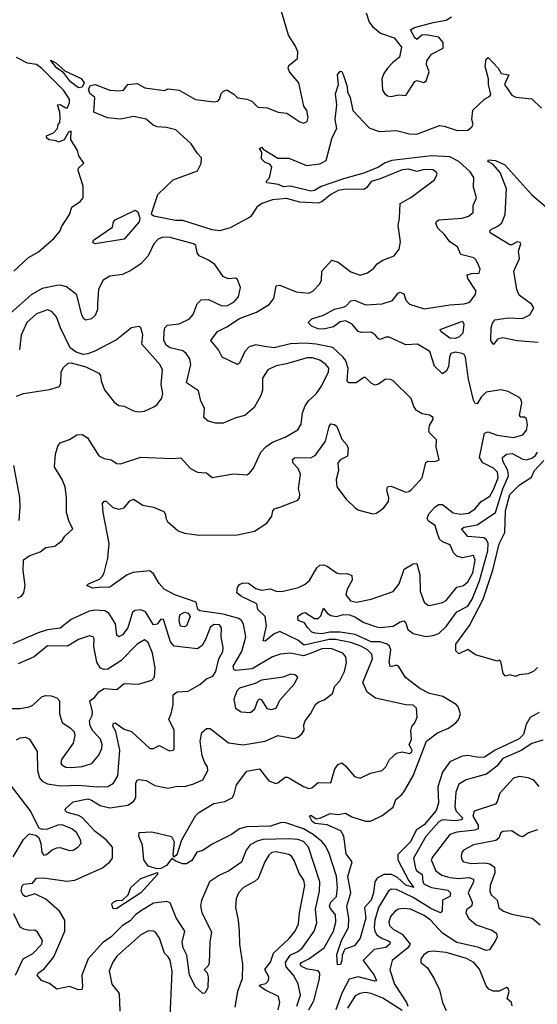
# Model space of a CAD drawing. Extents: x 1552294 to 1694791, y 811929 to 917222.
# Tile 56 of 256: x 1590363 to 1593194, y 839816 to 845200. Entities that reach past the tile are written whole.
import ezdxf

# ---------------------------------------------------------------- set-up
doc = ezdxf.new("R2010")
doc.units = 0

msp = doc.modelspace()

# ---------------------------------------------------------------- linework, layer by layer
at = {"layer": '0CON10XD'}
for points in [[(1590492, 840508), (1590621.2, 840488.8), (1590665, 840493.9), (1590815, 840562.5), (1590855, 840594.4), (1590870.5, 840615), (1590869.6, 840675), (1590835.4, 840715), (1590775, 840760.6), (1590705, 840836.8), (1590685, 840848.8), (1590622, 840865), (1590611.2, 840875), (1590612.5, 840885), (1590655, 840922.9), (1590735, 840938.4), (1590755, 840932.4), (1590802.6, 840902.6), (1590855, 840890.2), (1590954, 840905), (1590985, 840924.5), (1590998, 840945), (1590998.2, 841025), (1591005, 841040.8), (1591015, 841044.3), (1591055, 841039.2), (1591102.1, 841012.1), (1591175, 840996.9), (1591225, 841008.9), (1591265, 841007.3), (1591310.4, 841019.6), (1591365, 841042.5), (1591392.1, 841095), (1591390, 841115), (1591375, 841136.7), (1591361, 841175), (1591349.3, 841255), (1591358.5, 841301.5), (1591385, 841323.1), (1591405, 841323.5), (1591505, 841246.1), (1591584.7, 841234.7), (1591705, 841254.1), (1591774.7, 841285.3), (1591865, 841269.1), (1591885, 841276.4), (1591906.5, 841295), (1591918.2, 841315), (1591916.6, 841343.4), (1591924.3, 841365), (1591954.4, 841405), (1591980.5, 841455), (1591995, 841468.5), (1592029.1, 841480.9), (1592074.6, 841515.4), (1592086.9, 841555), (1592114, 841585), (1592140.4, 841635), (1592151.3, 841685), (1592147.1, 841715), (1592130.9, 841735), (1592065, 841761.7), (1592015, 841759.4), (1591957.3, 841735), (1591915, 841720.6), (1591845, 841736.5), (1591789.5, 841730.5), (1591745, 841715.3), (1591635, 841649.3), (1591545, 841641.8), (1591535, 841646.9), (1591530.6, 841665), (1591577.3, 841745), (1591599.7, 841825), (1591587.8, 841895), (1591575.3, 841915), (1591560.7, 841925), (1591475, 841948.4), (1591347.4, 841967.4), (1591338, 841975), (1591327.5, 842015), (1591210.5, 842055), (1591152.7, 842085), (1591125, 842116.7), (1591095, 842170.6), (1591075, 842186.9), (1590982.8, 842177.2), (1590950, 842165), (1590855, 842096.7), (1590794.7, 842094.7), (1590761.6, 842091.6), (1590730, 842105), (1590738.8, 842115), (1590798.7, 842141.3), (1590814.3, 842155.7), (1590824.8, 842175.2), (1590845.3, 842255), (1590852.2, 842335), (1590819.1, 842505), (1590816, 842554), (1590825, 842567.5), (1590835, 842566.7), (1590871.7, 842531.7), (1590905, 842524.2), (1590935, 842530.8), (1590965, 842569.2), (1590985, 842578.1), (1591036.7, 842545), (1591095, 842534.5), (1591150.6, 842510.6), (1591161.2, 842495), (1591162, 842475), (1591172, 842455), (1591228.8, 842405), (1591265, 842392.3), (1591345, 842381.1), (1591555, 842382.5), (1591647.4, 842402.6), (1591715, 842446.2), (1591741.2, 842485), (1591747.5, 842515), (1591757.5, 842525), (1591785.7, 842534.3), (1591885, 842572.5), (1591894.1, 842585.9), (1591896, 842605), (1591888, 842635), (1591899.5, 842715), (1591886.1, 842745), (1591859.6, 842775), (1591854.3, 842795), (1591866.1, 842803.9), (1591885, 842806.8), (1591955, 842804.7), (1591980.5, 842819.5), (1592035.3, 842895), (1592055, 842976.2), (1592065, 842989.4), (1592085, 842985.6), (1592096.9, 842975), (1592125.7, 842905.7), (1592152.1, 842875), (1592160.4, 842855), (1592156.4, 842813.6), (1592115, 842793.3), (1592104, 842775), (1592106.1, 842735), (1592093.3, 842685), (1592097.8, 842645), (1592147.9, 842577.9), (1592199.1, 842529.1), (1592218.1, 842518.1), (1592295, 842498.2), (1592315, 842502.3), (1592355, 842531.5), (1592380.7, 842565), (1592382.9, 842585), (1592371.2, 842625), (1592375, 842645.8), (1592395, 842648.5), (1592475, 842615.8), (1592490.8, 842619.2), (1592507.1, 842632.9), (1592564.1, 842695), (1592585, 842778.8), (1592595, 842785.6), (1592636.1, 842783.9), (1592657, 842793), (1592641.8, 842865), (1592642.1, 842902.1), (1592605, 842940), (1592601.8, 842951.8), (1592605, 842981.2), (1592624.3, 843015), (1592624.3, 843025), (1592605, 843037.3), (1592565, 843044.7), (1592532.9, 843062.9), (1592518.1, 843085), (1592505, 843128.1), (1592406, 843225), (1592392.1, 843232.1), (1592363.3, 843235), (1592325, 843206.9), (1592305, 843202.2), (1592285, 843212.2), (1592255, 843242.5), (1592245, 843242.5), (1592204, 843215), (1592163.5, 843213.5), (1592154.6, 843225), (1592158.9, 843295), (1592146.8, 843335), (1592132.6, 843355), (1592075, 843406.7), (1591985, 843426.2), (1591925, 843431.6), (1591845, 843427.7), (1591755, 843405.9), (1591702.7, 843412.7), (1591655, 843422.5), (1591618.7, 843411.3), (1591594.1, 843385.9), (1591565, 843321.2), (1591555, 843314.2), (1591470, 843355), (1591450, 843395), (1591409.2, 843445), (1591445, 843495.6), (1591495, 843520), (1591565, 843565.8), (1591658.5, 843601.5), (1591726.9, 843643.1), (1591752.3, 843675), (1591766.2, 843743.8), (1591785, 843749.1), (1591875, 843711.3), (1591945, 843704.8), (1591966.2, 843715), (1592004.5, 843755), (1592014.4, 843775), (1592016.2, 843825), (1592070, 843885), (1592105, 843874.6), (1592175, 843820.5), (1592225, 843802.3), (1592265, 843815.6), (1592299.2, 843840.8), (1592319.2, 843865), (1592350, 843885), (1592411.4, 843908.6), (1592439.2, 843945), (1592445.8, 843985), (1592433.3, 844075), (1592441.1, 844115), (1592443.8, 844195), (1592501.8, 844228.2), (1592632.1, 844325), (1592646, 844355), (1592642.9, 844365), (1592625, 844378.4), (1592575, 844380.6), (1592535, 844369.5), (1592492, 844382), (1592455, 844378.7), (1592335, 844329.7), (1592285, 844315.9), (1592259.1, 844280.9), (1592245, 844271.9), (1592145, 844273), (1592104.9, 844265.1), (1592064.7, 844245), (1592015, 844204.8), (1591995, 844196.7), (1591895, 844202.9), (1591822, 844222), (1591745, 844214.8), (1591687.8, 844195), (1591660, 844175), (1591625, 844121.1), (1591515, 844062), (1591455, 844045.8), (1591415, 844050.2), (1591255, 844101.2), (1591215, 844102.2), (1591096, 844126), (1591084.5, 844135), (1591085.2, 844145.2), (1591118.6, 844245), (1591202, 844325), (1591335, 844374), (1591355.7, 844414.3), (1591357.5, 844445), (1591335, 844468), (1591300.7, 844520.8), (1591216.9, 844596.9), (1591165, 844610.5), (1591115, 844613.5), (1591093.6, 844623.6), (1591055, 844656.5), (1590985, 844670.3), (1590915, 844655.8), (1590842.5, 844662.5), (1590768.8, 844695), (1590774, 844775), (1590747, 844797), (1590739.5, 844820.5), (1590750.6, 844839.4), (1590775, 844845.8), (1590855, 844815.4), (1590905, 844810.4), (1590931.2, 844815), (1590955, 844846.2), (1591005, 844851.4), (1591047.5, 844827.5), (1591155, 844812), (1591175, 844822), (1591235, 844814.4), (1591325, 844764.4), (1591425, 844750), (1591446.2, 844755), (1591456, 844765), (1591464.4, 844795.6), (1591475, 844808), (1591495, 844816), (1591533.4, 844793.4), (1591555, 844772), (1591605, 844765.7), (1591633.3, 844755), (1591665, 844722), (1591717.4, 844717.4), (1591777.5, 844695), (1591825, 844689.4), (1591895, 844641.1), (1591915, 844633.8), (1591936.2, 844643.8), (1591940.8, 844665), (1591934.4, 844704.4), (1591918, 844728), (1591889.6, 844855), (1591839.2, 844915), (1591831.4, 844935), (1591835, 844948.8), (1591882.1, 844987.9), (1591884.5, 845025), (1591872.2, 845055), (1591832.5, 845115), (1591795.4, 845245)], [(1592258.5, 845238.5), (1592275, 845186.2), (1592292.4, 845162.4), (1592335.8, 845125.8), (1592410.7, 845100.7), (1592450.7, 845050.7), (1592441.2, 844995), (1592403.8, 844966.2), (1592375.7, 844935), (1592354.5, 844905.5), (1592343.2, 844876.8), (1592348, 844815), (1592360, 844795), (1592375, 844784.2), (1592395, 844779.2), (1592435, 844790), (1592475, 844785.5), (1592525, 844862), (1592535, 844868), (1592573.6, 844856.4), (1592586.2, 844865), (1592603.1, 844915), (1592588.2, 844955), (1592590.5, 844975), (1592615, 845012.2), (1592680, 845045), (1592680, 845075), (1592655, 845104.5), (1592585, 845118.1), (1592562.5, 845115), (1592535, 845092.5), (1592525, 845100), (1592500, 845145), (1592522.7, 845157.3), (1592625, 845184.6), (1592695, 845198.4), (1592724.4, 845215)], [(1590331.4, 843825), (1590410.1, 843899.9), (1590465, 843930.8), (1590551.2, 844005), (1590584.6, 844045), (1590592.2, 844067.8), (1590634.4, 844135), (1590647.1, 844175), (1590694, 844205), (1590710, 844225), (1590709.3, 844289.3), (1590682, 844375), (1590685, 844387.5), (1590713.3, 844415), (1590686.2, 844455), (1590678.8, 844485), (1590643.3, 844545), (1590645, 844590), (1590630, 844585), (1590606.4, 844543.6), (1590575, 844530), (1590561.7, 844538.3), (1590523, 844543), (1590511.7, 844551.7), (1590510, 844565), (1590548.3, 844581.7), (1590570, 844605), (1590573, 844627), (1590581.7, 844638.3), (1590583.3, 844665), (1590582.5, 844695), (1590570, 844735), (1590585, 844736.2), (1590615, 844717.5), (1590625, 844717.5), (1590635, 844747.5), (1590634.3, 844765), (1590602.1, 844815), (1590482.4, 844935), (1590455, 844955.3), (1590405, 844962.5), (1590345, 844992.5)], [(1592131.5, 843628.5), (1592146.2, 843633.8), (1592175, 843662.8), (1592195, 843667.1), (1592255, 843641.1), (1592345, 843646.2), (1592402.7, 843665), (1592433.8, 843705), (1592445, 843709.6), (1592465, 843701.4), (1592475.9, 843665.9), (1592495, 843644.5), (1592575, 843619.2), (1592715, 843640.4), (1592795, 843645.9), (1592824.7, 843655.3), (1592854.2, 843695.8), (1592860, 843715), (1592813.5, 843785), (1592811.2, 843805), (1592835, 843812.9), (1592875.6, 843814.4), (1592881.4, 843835), (1592875, 843853.3), (1592860, 843885), (1592847.4, 843897.4), (1592775.5, 843915.5), (1592757.9, 843957.9), (1592716, 843986), (1592687.3, 844025), (1592650.3, 844060.3), (1592638.7, 844085), (1592642.9, 844097.1), (1592656.2, 844105), (1592782.5, 844115), (1592817.5, 844125), (1592843.3, 844145), (1592843.1, 844183.1), (1592862.3, 844225), (1592845.9, 844284.1), (1592848, 844338), (1592827.6, 844367.6), (1592764.8, 844425), (1592715, 844450.8), (1592615, 844455.4), (1592399.4, 844430.6), (1592361.9, 844418.1), (1592325, 844393), (1592245, 844359.9), (1592135, 844329.1), (1592012.5, 844287.5), (1591975, 844265.7), (1591955, 844261.5), (1591845, 844288.8), (1591805, 844286.2), (1591778, 844298), (1591715, 844307.5), (1591711.2, 844315), (1591729.5, 844335), (1591741.2, 844395), (1591730.5, 844410.5), (1591705, 844418.8), (1591685, 844440), (1591687.5, 844475), (1591674, 844496), (1591685, 844502.5), (1591695, 844492.5), (1591775, 844442), (1591835, 844442), (1591932, 844402), (1592005, 844412.7), (1592039.4, 844430.6), (1592071.8, 844555), (1592098.1, 844605), (1592089.1, 844655), (1592096.9, 844735), (1592090, 844795), (1592106.9, 844845), (1592101.9, 844898.1), (1592115, 844919.2), (1592125, 844916.9), (1592134.6, 844895), (1592153.3, 844835), (1592155.4, 844805), (1592170.7, 844775), (1592185, 844704), (1592275, 844608.2), (1592328.9, 844588.9), (1592425, 844593.3), (1592495, 844576.4), (1592535, 844573.6), (1592659.2, 844620.8), (1592685, 844618.4), (1592755.5, 844594.5), (1592815, 844596.2), (1592836.7, 844615), (1592843, 844627), (1592836.2, 844655), (1592840.8, 844705), (1592905, 844765.8), (1592935, 844781.4), (1592939.6, 844790.4), (1592927.1, 844845), (1592927.1, 844877.1), (1592908.9, 844945), (1592914.3, 844985), (1592925, 844993.8), (1592981.2, 844935), (1592995.9, 844905.9), (1593039.2, 844899.2), (1593014.6, 844845), (1593055, 844786.7), (1593076.1, 844776.1), (1593165, 844766.4), (1593216.5, 844716.5)], [(1590685, 844827.6), (1590640.7, 844860.7), (1590601.5, 844911.5), (1590565.7, 844935), (1590531.1, 844978.9), (1590560.8, 844965), (1590610, 844920), (1590699.2, 844879.2), (1590716.2, 844855), (1590705, 844830.8), (1590685, 844827.6)], [(1593198.8, 843435), (1593083.9, 843443.9), (1593005, 843460), (1592977.3, 843452.7), (1592955.5, 843424.5), (1592940.6, 843445), (1592941.4, 843515), (1592949, 843541), (1592961.7, 843558.3), (1593035, 843570), (1593113.4, 843566.6), (1593154.2, 843585.8), (1593176, 843625), (1593162, 843645), (1593095, 843693.1), (1593083.3, 843725), (1593066.9, 843825), (1593097.3, 843895), (1593091.4, 843935), (1593104, 843975), (1593100.8, 843980.8), (1593085, 843984.4), (1593055, 843968.8), (1593045, 843969.3), (1592936.7, 844035), (1592935.5, 844045), (1592943.1, 844055), (1592979, 844071), (1593000.4, 844089.6), (1593017.9, 844135), (1593026.6, 844275), (1592991, 844365), (1592950.5, 844410.5), (1592924, 844425), (1592926.7, 844433.3), (1592965, 844430), (1593017.1, 844407.1), (1593165, 844242.3), (1593260.9, 844160.9)], [(1590775, 843974.3), (1590762.1, 843982.1), (1590765.8, 843995), (1590871.2, 844065), (1590875.8, 844095), (1590885.8, 844105), (1590986.7, 844155), (1590995, 844157.8), (1591009.4, 844149.4), (1591020.7, 844115), (1591016.3, 844095), (1590935, 844000.6), (1590775, 843974.3)], [(1590351.5, 842038.5), (1590370.9, 842045), (1590384.5, 842065.5), (1590392.3, 842105), (1590382.2, 842187.8), (1590384.2, 842245.8), (1590415, 842268), (1590475, 842290.8), (1590505, 842312.9), (1590555, 842320.8), (1590595, 842352), (1590610, 842375), (1590652.9, 842415), (1590633.9, 842453.9), (1590619.2, 842505), (1590619.1, 842585), (1590610.9, 842645), (1590595, 842685.7), (1590553.3, 842755), (1590558.9, 842825), (1590571.9, 842868.1), (1590583.8, 842886.2), (1590635.8, 842905), (1590675, 842929.7), (1590705, 842931.4), (1590733.3, 842913.3), (1590795, 842815.3), (1590825, 842801.1), (1590863.6, 842793.6), (1590895, 842772.5), (1590915, 842772.1), (1591025, 842807.5), (1591195, 842800.6), (1591244, 842804), (1591297.5, 842745), (1591335.8, 842725.8), (1591385, 842722.5), (1591415, 842696.9), (1591533, 842717), (1591605, 842712), (1591619.7, 842720.3), (1591642.1, 842747.9), (1591682.5, 842835), (1591710, 842865), (1591745, 842889.3), (1591815, 842916.8), (1591885, 842957.1), (1591901.9, 842988.1), (1591910.6, 843049.4), (1591925, 843088.6), (1591942.9, 843115), (1591985, 843154.6), (1592014.4, 843195.6), (1592052.3, 843275), (1592053.6, 843295), (1592037.3, 843315), (1592005, 843337.8), (1591965, 843350.8), (1591935, 843351.8), (1591822.7, 843317.3), (1591765, 843306.8), (1591720, 843285), (1591690.7, 843239.3), (1591691.8, 843175), (1591682.2, 843145), (1591645, 843078.9), (1591595, 843035.5), (1591545, 843022.7), (1591475, 842992.9), (1591435, 842994.5), (1591394.6, 843004.6), (1591370, 843025), (1591373.3, 843075), (1591353.4, 843113.4), (1591340.6, 843170.6), (1591275.6, 843215), (1591298.9, 843315), (1591293.8, 843345), (1591274, 843374), (1591255, 843389.1), (1591185, 843406), (1591165, 843417.8), (1591150.4, 843445), (1591153.7, 843495), (1591157.1, 843515), (1591170.6, 843529.4), (1591235, 843537.6), (1591292.2, 843565), (1591312.1, 843587.9), (1591333.3, 843646.7), (1591355, 843667.5), (1591395, 843670.4), (1591465, 843636.4), (1591495, 843634.6), (1591535, 843655.5), (1591559.4, 843685), (1591570, 843735), (1591555, 843780), (1591545, 843785.7), (1591502.3, 843782.3), (1591475.5, 843795.5), (1591430.6, 843860.6), (1591395, 843885.8), (1591345, 843909.2), (1591334.4, 843925), (1591325.5, 843965), (1591313.6, 843973.6), (1591185, 844008.1), (1591145, 844010.6), (1591119.5, 844000.5), (1591095.9, 843975), (1591065, 843908.6), (1591025, 843865.8), (1590970.9, 843829.1), (1590925, 843806.8), (1590855, 843797.3), (1590818.8, 843775), (1590793.1, 843726.9), (1590788.8, 843645), (1590788.2, 843615), (1590775, 843582), (1590755.4, 843564.6), (1590725, 843556.9), (1590713.9, 843563.9), (1590702.5, 843585), (1590674.5, 843695), (1590618.6, 843738.6), (1590585, 843749.2), (1590565, 843747.1), (1590485, 843729.7), (1590425, 843695.7), (1590295, 843579.4)], [(1591143.8, 843285), (1591132, 843312), (1591031.5, 843425), (1591036.2, 843476.2), (1591025.4, 843515.4), (1591015, 843523.1), (1590975, 843514.5), (1590891.5, 843448.5), (1590773.4, 843386.6), (1590735, 843372.2), (1590709.7, 843369.7), (1590671.1, 843381.1), (1590639.4, 843405), (1590585.3, 843515.3), (1590563.3, 843575), (1590538.6, 843605), (1590515, 843612.9), (1590455, 843592.3), (1590402.3, 843545), (1590370, 843475), (1590361.2, 843395)], [(1591943.8, 839785), (1591972.4, 839835), (1592002.8, 839955), (1592004.7, 839985), (1591995, 839999.4), (1591937.3, 840007.3), (1591905, 840022.8), (1591897.6, 840035), (1591904.7, 840045), (1591945, 840063.6), (1592028, 840125), (1592079.6, 840215), (1592092.6, 840265), (1592089.5, 840305), (1592060.8, 840340.8), (1592057.2, 840355), (1592065.4, 840374.6), (1592096.6, 840405), (1592101, 840455), (1592096.4, 840516.4), (1592054.7, 840645), (1592034.5, 840684.5), (1592016.7, 840705), (1591968.2, 840745), (1591915.5, 840774.5), (1591818, 840808), (1591795, 840809.4), (1591735, 840789.5), (1591605, 840787), (1591565, 840774.8), (1591521.8, 840745), (1591415, 840690.7), (1591365, 840655.9), (1591331.6, 840648.4), (1591305, 840602.5), (1591275, 840583.8), (1591255, 840583.3), (1591215, 840598), (1591195, 840612.5), (1591165.8, 840574.2), (1591135, 840557.7), (1591115, 840556.5), (1591065, 840571.9), (1591041.4, 840605), (1591034.4, 840685), (1591014.4, 840735), (1591016.7, 840755), (1591085, 840759.2), (1591192.6, 840732.6), (1591208.6, 840705), (1591200, 840635), (1591205, 840622.5), (1591223.8, 840635), (1591250.6, 840715), (1591325, 840845.8), (1591342.9, 840865), (1591425, 840913.2), (1591485, 840925.4), (1591524.4, 840945), (1591536, 840964), (1591549.4, 841015), (1591605, 841090.8), (1591675, 841103.3), (1591725, 841037.5), (1591764, 841024), (1591775, 841026.2), (1591815, 841057.4), (1591828, 841058), (1591845, 841049.2), (1591915, 841006.1), (1591945, 840995.4), (1591960.8, 840999.2), (1591995, 841028.5), (1592065, 841027.5), (1592087.3, 841102.7), (1592105, 841126.7), (1592125, 841136), (1592145, 841120.6), (1592195, 841060.5), (1592225, 841052.9), (1592281.2, 841078.8), (1592346.5, 841093.5), (1592366.2, 841115), (1592385.4, 841154.6), (1592425, 841188.8), (1592455, 841196.2), (1592495, 841187.1), (1592506.9, 841195), (1592510, 841205), (1592494.3, 841235), (1592506.7, 841265), (1592502.9, 841312.9), (1592507.5, 841335), (1592525.3, 841354.7), (1592538, 841385), (1592533.8, 841435), (1592515, 841452.2), (1592475, 841453.4), (1592309.8, 841489.8), (1592263.3, 841523.3), (1592240.3, 841575), (1592292.5, 841705), (1592289.3, 841730.7), (1592264.7, 841755), (1592229.3, 841775), (1592175, 841794.3), (1592090.7, 841810.7), (1592055, 841810.5), (1591919.3, 841779.3), (1591885, 841807.1), (1591785, 841853.6), (1591755, 841841.4), (1591705, 841800.6), (1591695, 841802.5), (1591712.2, 841885), (1591705.9, 841935.9), (1591665.8, 841975), (1591660, 842005), (1591575.8, 842045), (1591550.8, 842065), (1591554.3, 842095.7), (1591565, 842111.2), (1591585, 842121.4), (1591615, 842118.5), (1591655, 842089.2), (1591685, 842080.3), (1591735, 842088.2), (1591765.2, 842075.2), (1591797.1, 842072.9), (1591888, 842095), (1591925, 842113.1), (1591947.6, 842132.4), (1591987.4, 842202.6), (1592005, 842217.1), (1592025, 842219.4), (1592045, 842212.5), (1592096.2, 842175), (1592115, 842169.5), (1592155, 842171.4), (1592180.5, 842160.5), (1592181.4, 842135), (1592153.8, 842085), (1592146.9, 842055), (1592172.4, 842022.4), (1592205.6, 842014.4), (1592285, 842030.5), (1592405, 842073.3), (1592438.5, 842115), (1592465.6, 842195), (1592515, 842223.6), (1592535, 842225.8), (1592551.1, 842165), (1592554.2, 842074.2), (1592575, 842014), (1592595, 841997.5), (1592605, 841997.1), (1592675, 842012.2), (1592695.9, 842024.1), (1592753.8, 842096.2), (1592790, 842105), (1592815, 842125.7), (1592842.5, 842175), (1592855.3, 842245.3), (1592845, 842270), (1592785, 842258.1), (1592755, 842266.9), (1592736.7, 842285), (1592717.7, 842327.7), (1592675, 842344.6), (1592658.5, 842358.5), (1592646.7, 842395), (1592635, 842434.6), (1592598.6, 842458.6), (1592592.1, 842472.1), (1592601.7, 842498.3), (1592635, 842537), (1592655, 842548.5), (1592675, 842548.6), (1592733.3, 842503.3), (1592775, 842496.9), (1592818.1, 842501.9), (1592854.4, 842525.6), (1592887.5, 842565), (1592935, 842594.5), (1592955, 842630.5), (1592980.6, 842695), (1592976.3, 842725), (1592955, 842748.4), (1592896.5, 842776.5), (1592877.7, 842805), (1592905, 842938.2), (1592925, 842947.1), (1592975, 842928.1), (1593065, 842914.7), (1593115, 842930), (1593134.5, 842955), (1593140, 842985), (1593135, 843016.7), (1593125, 843026.2), (1593105, 843026.7), (1593096.7, 843035), (1593110, 843105), (1593104.7, 843124.7), (1593094.8, 843134.8), (1593035, 843166.4), (1592995, 843176.6), (1592915, 843162.9), (1592886.4, 843136.4), (1592865, 843100), (1592855, 843101.2), (1592845, 843120), (1592817.8, 843235), (1592801.5, 843355), (1592795, 843368.6), (1592783.3, 843375), (1592745, 843381.8), (1592721.9, 843375), (1592713.6, 843355), (1592708.6, 843301.4), (1592695, 843278), (1592675, 843264.3), (1592632.9, 843305), (1592606.7, 843385), (1592539.2, 843425), (1592475, 843421.8), (1592384.2, 843464.2), (1592365, 843463.6), (1592335, 843451.8), (1592325, 843454.6), (1592307.6, 843477.6), (1592285, 843490.8), (1592230.3, 843490.3), (1592215, 843495.8), (1592181.4, 843535), (1592145, 843553.3), (1592115, 843546.9), (1592079.9, 843520.1), (1592025, 843507.7), (1591995, 843509.6), (1591958.8, 843525), (1591941.2, 843545), (1591960, 843565), (1592025, 843583.8), (1592085, 843617.3), (1592131.5, 843628.5)], [(1592745, 843456.2), (1592715, 843459), (1592667.5, 843495), (1592663.3, 843505), (1592785, 843551.5), (1592793.3, 843535), (1592786.6, 843485), (1592765, 843464.4), (1592745, 843456.2)], [(1590345, 843141.5), (1590384.1, 843155.9), (1590525, 843177.5), (1590580.5, 843195), (1590587.9, 843212.1), (1590590.4, 843275), (1590602.7, 843297.3), (1590628.2, 843321.8), (1590645, 843324.4), (1590725, 843302.5), (1590795, 843267.8), (1590804.5, 843255), (1590807.5, 843225), (1590826.4, 843176.4), (1590878.9, 843108.9), (1590905, 843090.8), (1590935, 843085.8), (1590985, 843060.8), (1591015, 843055.7), (1591045, 843058.6), (1591097.4, 843082.6), (1591114.4, 843095.6), (1591139.7, 843130.3), (1591146.5, 843155), (1591136.5, 843205), (1591143.8, 843285)], [(1593205, 841410.5), (1593156, 841384), (1593133.3, 841345), (1593118.3, 841291.7), (1593095, 841268.1), (1592963.8, 841206.2), (1592905, 841167.8), (1592875, 841164.7), (1592814.1, 841175.9), (1592782.5, 841172.5), (1592715, 841141.5), (1592676.6, 841085), (1592650.8, 841005), (1592653.2, 840915), (1592641.6, 840875), (1592575, 840797.7), (1592531.5, 840768.5), (1592500.4, 840705), (1592430.7, 840635), (1592431.6, 840605), (1592491.6, 840491.6), (1592518.8, 840455), (1592475, 840467.8), (1592429.8, 840509.8), (1592396.1, 840526.1), (1592354.1, 840525.9), (1592318.1, 840505), (1592305.2, 840485), (1592298.3, 840425), (1592284.8, 840385), (1592249.2, 840345), (1592256.3, 840286.3), (1592225, 840176.7), (1592195, 840136.2), (1592142, 840118), (1592126.2, 840083.8), (1592124.4, 840054.4), (1592117.2, 840032.8), (1592102.2, 840032.2), (1592098.2, 840088.2), (1592123.3, 840165), (1592161.9, 840235), (1592162.7, 840285), (1592152.4, 840352.4), (1592173.8, 840425), (1592158.5, 840515), (1592181.7, 840595), (1592148.9, 840638.9), (1592135.4, 840735), (1592118.8, 840765), (1592045, 840796.6), (1591978.6, 840805), (1591962.3, 840815), (1591947.5, 840845), (1591955, 840850), (1591985, 840830.5), (1592010, 840835), (1592061.7, 840858.3), (1592105, 840854.4), (1592145, 840861.4), (1592180, 840840), (1592255, 840817.3), (1592282, 840818), (1592345, 840847.9), (1592405, 840893.8), (1592419.6, 840935), (1592455, 840964.2), (1592467.2, 840982.8), (1592515.1, 841064.9), (1592588.4, 841255), (1592649.3, 841300.7), (1592708.1, 841325), (1592749.6, 841355), (1592764.6, 841375), (1592774.6, 841404.6), (1592762, 841442), (1592750.8, 841455), (1592678.3, 841498.3), (1592604.9, 841514.9), (1592552.4, 841542.4), (1592473.1, 841603.1), (1592435, 841664.7), (1592425, 841669.7), (1592391.5, 841661.5), (1592384.8, 841684.8), (1592393.5, 841755), (1592386.2, 841775), (1592372.7, 841785), (1592335, 841797.6), (1592285, 841798.6), (1592197.6, 841837.6), (1592115, 841850.8), (1592058.5, 841851.5), (1592015, 841841.7), (1591980, 841845), (1591961.4, 841851.4), (1591936.7, 841876.7), (1591921.1, 841901.1), (1591886, 841915), (1591885, 841938), (1591909.2, 841955), (1591925, 841958.2), (1591975, 841926.2), (1591995, 841925.5), (1592009.9, 841940.1), (1592025, 841981.2), (1592044.7, 841954.7), (1592065, 841941.8), (1592095, 841936.2), (1592135, 841947.6), (1592167.5, 841945), (1592196.9, 841935), (1592245, 841903.9), (1592315, 841880.5), (1592335, 841877.1), (1592405.9, 841884.1), (1592445, 841907.8), (1592465, 841912), (1592475, 841900), (1592485.7, 841865), (1592515, 841842.7), (1592585, 841827.3), (1592625, 841831.8), (1592655, 841842.7), (1592695, 841882.3), (1592755, 841961.6), (1592815, 841993.7), (1592838.7, 842031.3), (1592878.6, 842131.4), (1592923.2, 842295), (1592924.9, 842335), (1592916, 842356), (1592902.7, 842367.3), (1592814.2, 842374.2), (1592780, 842415), (1592794, 842425), (1592865, 842437.6), (1592965, 842504.7), (1593005, 842634.1), (1593036.9, 842705), (1593032.9, 842735), (1593005.6, 842785), (1593003.8, 842806.2), (1593025, 842824.4), (1593057.2, 842827.2), (1593115, 842796.8), (1593135, 842794), (1593165, 842802.4), (1593185, 842816.4), (1593194.9, 842835)], [(1593195, 841657.5), (1593175, 841637.5), (1593145, 841622.5), (1593095, 841617.5), (1593075, 841607.5), (1593046.7, 841616.7), (1593020.7, 841610.7), (1593007.5, 841625), (1592995, 841690), (1592987.5, 841697.5), (1592977.5, 841692.5), (1592957, 841697), (1592856.4, 841726.4), (1592815, 841756.7), (1592765, 841732), (1592749.5, 841749.5), (1592748.8, 841785), (1592823.7, 841886.3), (1592899, 842031), (1592950.6, 842189.4), (1592985, 842334), (1593016.9, 842395), (1593020.9, 842515), (1593045, 842603.5), (1593095, 842654.5), (1593162.2, 842697.8), (1593179.1, 842735), (1593230.3, 842789.7)], [(1590359.4, 842460.6), (1590365.9, 842534.1), (1590363.5, 842586.5), (1590331.5, 842761.5)], [(1590345, 841262), (1590365, 841272), (1590395, 841276), (1590415.6, 841265.6), (1590458.3, 841198.3), (1590460, 841095), (1590470.2, 841055), (1590485.4, 841035), (1590515, 841020.4), (1590585, 841010), (1590686.7, 841013.3), (1590785, 841004.2), (1590844, 841006), (1590875.8, 841024.2), (1590899.7, 841065), (1590911.1, 841205), (1590888.1, 841308.1), (1590873, 841337), (1590876.1, 841353.9), (1590885, 841354.2), (1590935, 841321.1), (1590975, 841306.9), (1591075, 841214.2), (1591095, 841213.8), (1591125, 841231.2), (1591182.4, 841202.4), (1591202.5, 841205), (1591208.5, 841211.5), (1591207.5, 841315), (1591178.5, 841375), (1591192.2, 841405), (1591202.5, 841455), (1591202.5, 841507.5), (1591225, 841525.3), (1591285, 841528.6), (1591348.1, 841565), (1591385.4, 841594.6), (1591419.5, 841610.5), (1591435.3, 841635), (1591452, 841705), (1591473.2, 841745), (1591475.9, 841765), (1591464.6, 841824.6), (1591466.4, 841875), (1591455, 841890.6), (1591425, 841892.2), (1591405, 841876.9), (1591379.6, 841810.4), (1591361.4, 841778.6), (1591335, 841759.2), (1591207.7, 841775), (1591187.1, 841797.1), (1591149.6, 841919.6), (1591135, 841922), (1591114.2, 841895), (1591095, 841890.5), (1591051.4, 841961.4), (1591025, 841973.2), (1590995, 841969.6), (1590979.1, 841960.9), (1590954.7, 841875), (1590925, 841835.7), (1590905, 841824.4), (1590894.7, 841834.7), (1590886, 841896), (1590850, 841955), (1590827.9, 841967.9), (1590775, 841971.4), (1590743.3, 841965), (1590645, 841919.4), (1590585, 841871.8), (1590515, 841863.4), (1590463.1, 841846.9), (1590325, 841786.5)], [(1591265, 841879.1), (1591243.2, 841883.2), (1591234.5, 841915), (1591238.4, 841945), (1591265, 841959.3), (1591284.8, 841954.8), (1591295.9, 841935.9), (1591275, 841885.7), (1591265, 841879.1)], [(1590285, 841433.5), (1590365, 841433.6), (1590415, 841441.6), (1590435, 841452), (1590485, 841498.9), (1590505.3, 841504.7), (1590535, 841502.6), (1590565, 841492), (1590579.7, 841475), (1590581.1, 841405), (1590595, 841356.2), (1590641.4, 841325), (1590660, 841305), (1590664.4, 841285), (1590655.4, 841244.6), (1590591.1, 841155), (1590587.1, 841135), (1590592.5, 841125), (1590615, 841112.1), (1590645, 841110), (1590705, 841115.4), (1590757.3, 841132.7), (1590795, 841177.5), (1590811.8, 841215), (1590813.3, 841235), (1590804.6, 841265), (1590761.9, 841311.9), (1590748.1, 841338.1), (1590744.5, 841365), (1590759.1, 841395), (1590761.6, 841415), (1590747.1, 841475), (1590773.5, 841495), (1590796.1, 841523.9), (1590825, 841542.5), (1590893.6, 841536.4), (1590935, 841569.4), (1591013.2, 841566.8), (1591085, 841587.9), (1591100.4, 841605), (1591104.1, 841655), (1591089.5, 841735), (1591065, 841794.6), (1591045, 841809.5), (1591005, 841784.5), (1590915.2, 841694.8), (1590845, 841647.9), (1590825, 841646.8), (1590805, 841654.6), (1590784, 841686), (1590768.2, 841771.8), (1590770.6, 841815), (1590765, 841826), (1590745, 841830), (1590685, 841810), (1590625, 841773.8), (1590515, 841775.8), (1590441.9, 841715), (1590355, 841677.3)], [(1591625, 841411.9), (1591648.5, 841431.5), (1591665, 841476.7), (1591675, 841486.2), (1591685, 841481.2), (1591715, 841432.7), (1591737.8, 841427.8), (1591765, 841435.8), (1591785, 841478.5), (1591865, 841566), (1591883.8, 841605), (1591867.9, 841617.9), (1591845, 841621.4), (1591804.6, 841605.4), (1591685, 841588.5), (1591650.9, 841569.1), (1591564.4, 841545), (1591551.1, 841528.9), (1591534.3, 841485), (1591543.8, 841435), (1591575, 841414.7), (1591625, 841411.9)], [(1593225, 841260), (1593165, 841241.1), (1593105.9, 841204.1), (1593005, 841159.2), (1592972.2, 841117.8), (1592915.7, 841075), (1592805, 841042.5), (1592765, 841020), (1592748.6, 840975), (1592744.1, 840895), (1592751, 840871), (1592784.6, 840835), (1592781.1, 840825), (1592745, 840818.1), (1592676.2, 840823.8), (1592655, 840814.2), (1592585, 840733.8), (1592516.7, 840615), (1592527.7, 840557.7), (1592535, 840544.8), (1592564.8, 840524.8), (1592567.9, 840485), (1592575, 840472.9), (1592615, 840453.6), (1592705, 840438.9), (1592720.3, 840425), (1592715.4, 840405), (1592675.5, 840384.5), (1592673.6, 840326.4), (1592665, 840316.2), (1592611.3, 840338.7), (1592515, 840400.1), (1592425, 840443.3), (1592395, 840445.4), (1592378.3, 840431.7), (1592326, 840345), (1592306, 840275), (1592302.3, 840235), (1592304.8, 840215), (1592317, 840195), (1592344.9, 840174.9), (1592377.5, 840165), (1592388.7, 840155), (1592388.4, 840145), (1592365, 840127), (1592302.1, 840115), (1592242.5, 840055), (1592302.8, 839975), (1592315.3, 839944.7), (1592305, 839942), (1592215, 839965.2), (1592165, 839953.2), (1592125, 839875.8), (1592092.7, 839785)], [(1593205, 841007.1), (1593175, 841042.2), (1593145, 841053.8), (1593095, 841061.9), (1593065, 841053.1), (1592989.8, 840970.2), (1592975.3, 840924.7), (1592965, 840910.5), (1592848.9, 840871.1), (1592842.3, 840845), (1592870.9, 840795), (1592871.1, 840775), (1592852.6, 840767.4), (1592753.4, 840756.6), (1592716.2, 840743.8), (1592623.8, 840625), (1592614, 840605), (1592640, 840545), (1592671.9, 840521.9), (1592715, 840508.7), (1592765, 840504.1), (1592819, 840509), (1592845, 840499.2), (1592844.7, 840485), (1592815.7, 840425), (1592837.6, 840375), (1592836.9, 840355), (1592807.3, 840332.7), (1592802.7, 840315), (1592820, 840285), (1592860.7, 840250.7), (1592945, 840221.1), (1592972, 840205), (1592974.4, 840185), (1592966.5, 840165), (1592933, 840113), (1592915, 840109.1), (1592867.6, 840127.6), (1592754.2, 840154.2), (1592676.2, 840205), (1592610.7, 840275), (1592575, 840300.6), (1592500.8, 840335), (1592465, 840340), (1592434.8, 840335.2), (1592415, 840323.8), (1592390.8, 840295), (1592382.4, 840265), (1592385.7, 840245.7), (1592405, 840225.8), (1592455, 840198.4), (1592498.3, 840145), (1592485.9, 840125), (1592400, 840055), (1592388.4, 840005), (1592412.7, 839925), (1592478.2, 839825), (1592486.9, 839805)], [(1590327.5, 840622.5), (1590382.6, 840717.4), (1590415, 840747.5), (1590451.1, 840741.1), (1590467.3, 840727.3), (1590478.6, 840695), (1590484, 840645), (1590495, 840631.2), (1590510, 840635), (1590539.6, 840660.4), (1590565, 840671.1), (1590585, 840672.5), (1590635, 840656.5), (1590655, 840657.8), (1590681.4, 840675), (1590698.1, 840695), (1590695.7, 840715), (1590672.9, 840755), (1590648.5, 840775), (1590595, 840796.9), (1590570.8, 840795), (1590515, 840773.3), (1590485, 840770.8), (1590468.6, 840778.6), (1590420, 840875), (1590282.9, 841055)], [(1593195, 840768.9), (1593146.2, 840753.8), (1593115, 840732), (1593095, 840737.1), (1593055, 840764), (1593005, 840761.4), (1592995, 840752.5), (1592983.5, 840725), (1592967.9, 840712.1), (1592845, 840688), (1592791.3, 840658.7), (1592781.2, 840645), (1592777.5, 840625), (1592782.3, 840605), (1592791.4, 840595), (1592835, 840585.7), (1592905, 840589), (1592933.9, 840583.9), (1592960, 840565), (1592961.6, 840535), (1592935.8, 840465), (1592933.8, 840433.8), (1592941.1, 840415), (1592975.2, 840385.2), (1592983.9, 840343.9), (1593010, 840325), (1593055, 840308.3), (1593166.7, 840286.7), (1593209.4, 840249.4)], [(1591878.4, 839805), (1591898.3, 839865), (1591886.8, 839926.8), (1591860.5, 839975), (1591820.9, 840020.9), (1591817, 840045), (1591842.9, 840085), (1591885, 840104), (1591907.2, 840122.8), (1591973.8, 840215), (1591988.1, 840261.9), (1591980.5, 840335), (1592003.6, 840435), (1592004.8, 840485), (1591942.3, 840675), (1591915, 840706.8), (1591885, 840716.9), (1591835, 840721.3), (1591692.5, 840717.5), (1591661.5, 840708.5), (1591623, 840687), (1591601.2, 840658.8), (1591576.2, 840593.8), (1591505, 840544.2), (1591455, 840521.6), (1591400.5, 840485), (1591357, 840383), (1591352.5, 840355), (1591359.7, 840315), (1591412.4, 840212.4), (1591402.7, 840155), (1591399.6, 840040.4), (1591394.6, 840025.4), (1591371.2, 840005), (1591388.5, 839988.5), (1591393.1, 839965), (1591392.5, 839905), (1591375, 839876.7), (1591364.2, 839874.2), (1591325, 839911.2), (1591291.1, 839975), (1591277.5, 840085), (1591257.8, 840125), (1591251.8, 840155), (1591265.8, 840215), (1591218.3, 840288.3), (1591185, 840370.5), (1591168.3, 840378.3), (1591095, 840368.5), (1591024.4, 840324.4), (1590995.5, 840305), (1590967.3, 840272.7), (1590922.9, 840245), (1590862.5, 840185), (1590815, 840152.5), (1590737.7, 840065), (1590702.5, 839975), (1590707, 839913), (1590703, 839897), (1590685, 839895.6), (1590635, 839912.4), (1590565, 839897.8), (1590525, 839929), (1590482.5, 839945), (1590459.1, 839975), (1590463.3, 839985), (1590499.2, 840010.8), (1590549.2, 840075), (1590609.3, 840215), (1590609.1, 840275), (1590580.2, 840325), (1590505, 840390.5), (1590445, 840419.5), (1590394.1, 840404.1), (1590381.9, 840411.9), (1590371.1, 840435), (1590376.6, 840463.4), (1590385, 840473.5), (1590432.7, 840477.3), (1590454, 840505), (1590492, 840508)], [(1591777, 839785), (1591785.8, 839825.8), (1591778.6, 839858.6), (1591703.3, 839895), (1591673.3, 839916.7), (1591677.5, 839922.5), (1591710, 839930), (1591724.3, 839945.7), (1591725.6, 839965), (1591704.5, 840005.5), (1591734.1, 840045.9), (1591751.8, 840095), (1591837.8, 840175), (1591869.4, 840215), (1591888.6, 840255), (1591894.3, 840315), (1591923.1, 840465), (1591917.3, 840495), (1591892, 840532), (1591865, 840601.9), (1591849.6, 840625), (1591834.6, 840635.4), (1591765, 840649.2), (1591742.2, 840645), (1591725, 840631.1), (1591702.9, 840595), (1591666.9, 840503.1), (1591651.6, 840488.4), (1591586.3, 840453.7), (1591562.4, 840427.6), (1591546.9, 840395), (1591542.5, 840345), (1591558.7, 840275), (1591564.1, 840215), (1591564.5, 840145), (1591580.8, 840035), (1591580, 839955), (1591554.2, 839885), (1591539.7, 839800.3)], [(1590877, 840337), (1590871.4, 840341.4), (1590867.5, 840365), (1590875, 840374.4), (1590895, 840383.6), (1590925.6, 840384.4), (1590955.8, 840415), (1590970.8, 840455), (1591025, 840504.3), (1591116.7, 840536.7), (1591117.1, 840525), (1591025, 840424.8), (1590895, 840340), (1590877, 840337)], [(1590339.2, 839975), (1590382.2, 840065), (1590435, 840094), (1590483.3, 840145), (1590487.7, 840165), (1590460.9, 840210.9), (1590445, 840221.1), (1590415, 840220), (1590385, 840226.4), (1590365, 840237.8), (1590330.5, 840310.5)], [(1591184.4, 839705), (1591197.1, 839997.1), (1591185, 840056.2), (1591175, 840076), (1591154.6, 840095), (1591127.8, 840177.8), (1591105, 840210), (1591095, 840216.2), (1591066.6, 840216.6), (1591025.6, 840195), (1590895, 840079.1), (1590873.1, 840046.9), (1590851.5, 839998.5), (1590867.3, 839925), (1590907.7, 839875), (1590911.3, 839778.7)], [(1593057.5, 839807.5), (1593052.5, 839825), (1593030, 839845), (1593040, 839885), (1593035, 839902.5), (1593025, 839906.7), (1592985, 839886.7), (1592953, 839887), (1592928.8, 839898.8), (1592915, 839916.7), (1592878.5, 840008.5), (1592846.9, 840045), (1592806.4, 840066.4), (1592695, 840098.7), (1592625, 840106.7), (1592598.2, 840101.8), (1592573.8, 840086.2), (1592557.7, 840065), (1592556.5, 840045), (1592593.6, 840015), (1592630, 839955), (1592659.7, 839895), (1592675.3, 839825.3), (1592695, 839781.4)], [(1592455, 839782.5), (1592349.2, 839849.2), (1592285, 839874.8), (1592255, 839879.6), (1592224.4, 839875.6), (1592198.5, 839861.5), (1592155.7, 839794.3)]]:
    msp.add_lwpolyline(points, dxfattribs=at)

doc.saveas('drawing.dxf')
